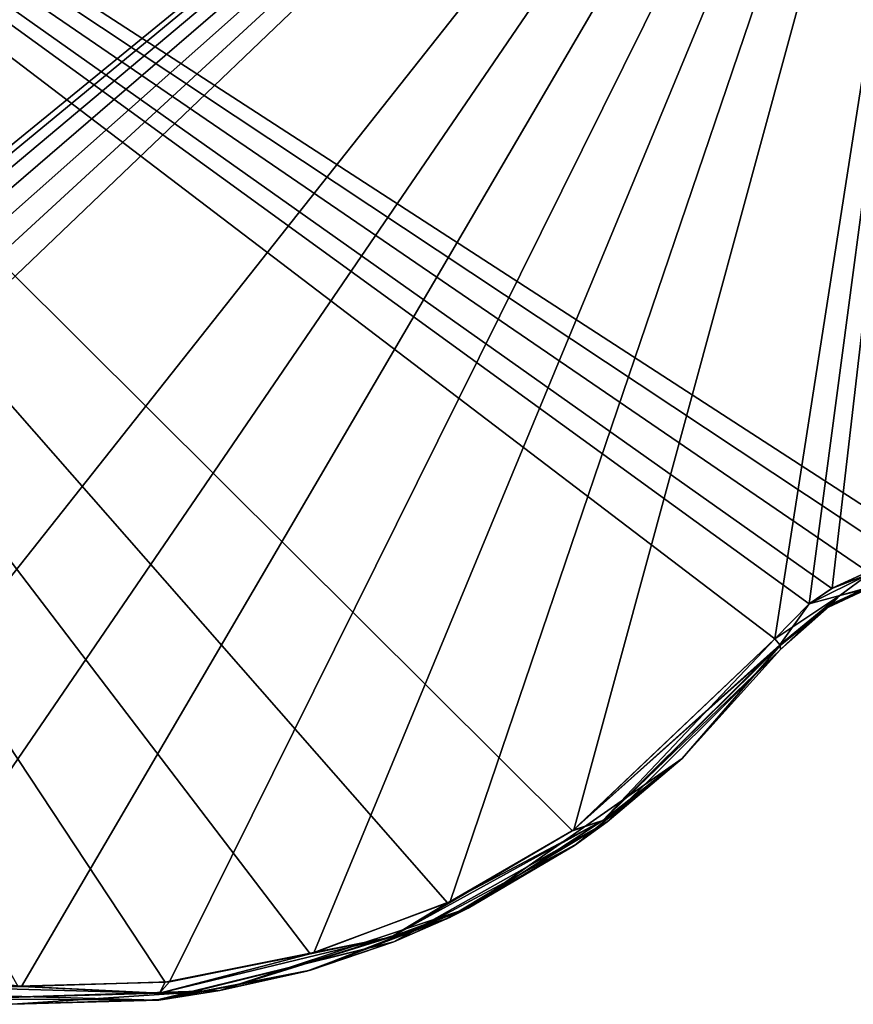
# Model space of a CAD drawing. Header units: millimetres. Extents: x -125 to 125, y -46 to 12.
# Tile 188 of 256: x 55.71 to 60.3, y -43.05 to -37.64. Entities that reach past the tile are written whole.
import ezdxf

# ---------------------------------------------------------------- set-up
doc = ezdxf.new("R2010")
doc.units = ezdxf.units.MM
doc.header["$LTSCALE"] = 26.699852
for name, color, linetype in [('128', 7, 'CONTINUOUS'), ('172', 7, 'CONTINUOUS'), ('182', 7, 'CONTINUOUS'), ('183', 7, 'CONTINUOUS'), ('210', 7, 'CONTINUOUS'), ('211', 7, 'CONTINUOUS'), ('242', 7, 'CONTINUOUS'), ('243', 7, 'CONTINUOUS')]:
    doc.layers.add(name, color=color, linetype=linetype)

msp = doc.modelspace()

# ---------------------------------------------------------------- linework, layer by layer
at = {"layer": '128', "linetype": 'CONTINUOUS'}
for points in [[(59.8968, -41.103, 31.2476), (58.942, -42.051, 31.2476), (59.8968, -41.103, 24.9588), (59.8968, -41.103, 31.2476)], [(59.8968, -41.103, 24.9588), (58.942, -42.051, 31.2476), (59.8968, -41.103, 19.2901), (59.8968, -41.103, 24.9588)], [(59.8968, -41.103, 19.2901), (58.942, -42.051, 31.2476), (58.942, -42.051, 19.2901), (59.8968, -41.103, 19.2901)], [(59.8968, -41.103, 31.2476), (58.942, -42.051, 43.2051), (58.942, -42.051, 31.2476), (59.8968, -41.103, 31.2476)], [(59.8968, -41.103, 36.9163), (58.942, -42.051, 43.2051), (59.8968, -41.103, 31.2476), (59.8968, -41.103, 36.9163)], [(59.8968, -41.103, 43.2051), (58.942, -42.051, 43.2051), (59.8968, -41.103, 36.9163), (59.8968, -41.103, 43.2051)], [(59.8968, -41.103, 48.8738), (58.942, -42.051, 55.1626), (59.8968, -41.103, 43.2051), (59.8968, -41.103, 48.8738)], [(59.8968, -41.103, 55.1626), (58.942, -42.051, 55.1626), (59.8968, -41.103, 48.8738), (59.8968, -41.103, 55.1626)], [(59.8968, -41.103, 43.2051), (58.942, -42.051, 55.1626), (58.942, -42.051, 43.2051), (59.8968, -41.103, 43.2051)], [(59.8968, -41.103, -4.625), (58.942, -42.051, -4.625), (59.8968, -41.103, -10.9138), (59.8968, -41.103, -4.625)], [(59.8968, -41.103, -4.625), (58.942, -42.051, 7.3325), (58.942, -42.051, -4.625), (59.8968, -41.103, -4.625)], [(59.8968, -41.103, -10.9138), (58.942, -42.051, -4.625), (59.8968, -41.103, -16.5825), (59.8968, -41.103, -10.9138)], [(59.8968, -41.103, -16.5825), (58.942, -42.051, -16.5825), (59.8968, -41.103, -22.8713), (59.8968, -41.103, -16.5825)], [(59.8968, -41.103, -16.5825), (58.942, -42.051, -4.625), (58.942, -42.051, -16.5825), (59.8968, -41.103, -16.5825)], [(59.8968, -41.103, 13.0012), (58.942, -42.051, 19.2901), (59.8968, -41.103, 7.3325), (59.8968, -41.103, 13.0012)], [(59.8968, -41.103, 19.2901), (58.942, -42.051, 19.2901), (59.8968, -41.103, 13.0012), (59.8968, -41.103, 19.2901)], [(59.8968, -41.103, 7.3325), (58.942, -42.051, 19.2901), (58.942, -42.051, 7.3325), (59.8968, -41.103, 7.3325)], [(59.8968, -41.103, 1.0437), (58.942, -42.051, 7.3325), (59.8968, -41.103, -4.625), (59.8968, -41.103, 1.0437)], [(59.8968, -41.103, 7.3325), (58.942, -42.051, 7.3325), (59.8968, -41.103, 1.0437), (59.8968, -41.103, 7.3325)], [(59.8968, -41.103, 91.0352), (58.942, -42.051, 102.9927), (58.942, -42.051, 91.0352), (59.8968, -41.103, 91.0352)], [(59.8968, -41.103, 96.7039), (58.942, -42.051, 102.9927), (59.8968, -41.103, 91.0352), (59.8968, -41.103, 96.7039)], [(59.8968, -41.103, 79.0776), (58.942, -42.051, 91.0352), (58.942, -42.051, 79.0776), (59.8968, -41.103, 79.0776)], [(59.8968, -41.103, 84.7463), (58.942, -42.051, 91.0352), (59.8968, -41.103, 79.0776), (59.8968, -41.103, 84.7463)], [(59.8968, -41.103, 91.0352), (58.942, -42.051, 91.0352), (59.8968, -41.103, 84.7463), (59.8968, -41.103, 91.0352)], [(58.942, -42.051, -88.3276), (59.8968, -41.103, -100.2851), (59.8968, -41.103, -94.6164), (58.942, -42.051, -88.3276)], [(59.8968, -41.103, 102.9927), (58.942, -42.051, 102.9927), (59.8968, -41.103, 96.7039), (59.8968, -41.103, 102.9927)], [(59.8968, -41.103, 102.9927), (59.3553, -41.7022, 108.9282), (58.942, -42.051, 102.9927), (59.8968, -41.103, 102.9927)], [(59.8968, -41.103, -100.2851), (58.942, -42.051, -100.2851), (59.8968, -41.103, -106.5739), (59.8968, -41.103, -100.2851)], [(58.942, -42.051, -100.2851), (59.8968, -41.103, -100.2851), (58.942, -42.051, -88.3276), (58.942, -42.051, -100.2851)], [(59.8968, -41.103, -106.5739), (58.942, -42.051, -100.2851), (59.8968, -41.103, -108.6494), (59.8968, -41.103, -106.5739)], [(59.8968, -41.103, -108.6494), (58.942, -42.051, -100.2851), (59.3552, -41.7023, -108.9283), (59.8968, -41.103, -108.6494)], [(59.8968, -41.103, 55.1626), (58.942, -42.051, 67.1201), (58.942, -42.051, 55.1626), (59.8968, -41.103, 55.1626)], [(59.8968, -41.103, 60.8313), (58.942, -42.051, 67.1201), (59.8968, -41.103, 55.1626), (59.8968, -41.103, 60.8313)], [(59.8968, -41.103, 67.1201), (58.942, -42.051, 67.1201), (59.8968, -41.103, 60.8313), (59.8968, -41.103, 67.1201)], [(59.8968, -41.103, 79.0776), (58.942, -42.051, 79.0776), (59.8968, -41.103, 72.7888), (59.8968, -41.103, 79.0776)], [(59.8968, -41.103, 72.7888), (58.942, -42.051, 79.0776), (59.8968, -41.103, 67.1201), (59.8968, -41.103, 72.7888)], [(59.8968, -41.103, 67.1201), (58.942, -42.051, 79.0776), (58.942, -42.051, 67.1201), (59.8968, -41.103, 67.1201)], [(59.8968, -41.103, -34.8288), (58.942, -42.051, -28.54), (59.8968, -41.103, -40.4975), (59.8968, -41.103, -34.8288)], [(59.8968, -41.103, -40.4975), (58.942, -42.051, -28.54), (58.942, -42.051, -40.4975), (59.8968, -41.103, -40.4975)], [(59.8968, -41.103, -76.3701), (58.942, -42.051, -64.4126), (58.942, -42.051, -76.3701), (59.8968, -41.103, -76.3701)], [(59.8968, -41.103, -70.7014), (58.942, -42.051, -64.4126), (59.8968, -41.103, -76.3701), (59.8968, -41.103, -70.7014)], [(59.8968, -41.103, -64.4126), (58.942, -42.051, -64.4126), (59.8968, -41.103, -70.7014), (59.8968, -41.103, -64.4126)], [(59.8968, -41.103, -88.3276), (58.942, -42.051, -76.3701), (58.942, -42.051, -88.3276), (59.8968, -41.103, -88.3276)], [(59.8968, -41.103, -28.54), (58.942, -42.051, -28.54), (59.8968, -41.103, -34.8288), (59.8968, -41.103, -28.54)], [(59.8968, -41.103, -82.6589), (58.942, -42.051, -76.3701), (59.8968, -41.103, -88.3276), (59.8968, -41.103, -82.6589)], [(59.8968, -41.103, -76.3701), (58.942, -42.051, -76.3701), (59.8968, -41.103, -82.6589), (59.8968, -41.103, -76.3701)], [(59.8968, -41.103, -46.7863), (58.942, -42.051, -40.4975), (59.8968, -41.103, -52.455), (59.8968, -41.103, -46.7863)], [(59.8968, -41.103, -52.455), (58.942, -42.051, -40.4975), (58.942, -42.051, -52.455), (59.8968, -41.103, -52.455)], [(59.8968, -41.103, -58.7439), (58.942, -42.051, -52.455), (59.8968, -41.103, -64.4126), (59.8968, -41.103, -58.7439)], [(59.8968, -41.103, -52.455), (58.942, -42.051, -52.455), (59.8968, -41.103, -58.7439), (59.8968, -41.103, -52.455)], [(59.8968, -41.103, -64.4126), (58.942, -42.051, -52.455), (58.942, -42.051, -64.4126), (59.8968, -41.103, -64.4126)], [(59.8968, -41.103, -40.4975), (58.942, -42.051, -40.4975), (59.8968, -41.103, -46.7863), (59.8968, -41.103, -40.4975)], [(59.8968, -41.103, -22.8713), (58.942, -42.051, -16.5825), (59.8968, -41.103, -28.54), (59.8968, -41.103, -22.8713)], [(59.8968, -41.103, -88.3276), (58.942, -42.051, -88.3276), (59.8968, -41.103, -94.6164), (59.8968, -41.103, -88.3276)], [(59.8968, -41.103, -28.54), (58.942, -42.051, -16.5825), (58.942, -42.051, -28.54), (59.8968, -41.103, -28.54)], [(59.8968, -41.103, 108.6494), (59.3553, -41.7022, 108.9282), (59.8968, -41.103, 102.9927), (59.8968, -41.103, 108.6494)], [(59.3553, -41.7022, 108.9282), (58.7624, -42.1805, 109.2332), (58.942, -42.051, 102.9927), (59.3553, -41.7022, 108.9282)], [(59.3552, -41.7023, -108.9283), (58.942, -42.051, -100.2851), (58.7698, -42.1754, -109.2294), (59.3552, -41.7023, -108.9283)], [(58.942, -42.051, 31.2476), (57.7691, -42.7101, 31.2476), (58.942, -42.051, 19.2901), (58.942, -42.051, 31.2476)], [(58.942, -42.051, 43.2051), (57.7691, -42.7101, 43.2051), (58.942, -42.051, 31.2476), (58.942, -42.051, 43.2051)], [(58.942, -42.051, 31.2476), (57.7691, -42.7101, 43.2051), (57.7691, -42.7101, 31.2476), (58.942, -42.051, 31.2476)], [(58.942, -42.051, 55.1626), (57.7691, -42.7101, 55.1626), (58.942, -42.051, 43.2051), (58.942, -42.051, 55.1626)], [(58.942, -42.051, 43.2051), (57.7691, -42.7101, 55.1626), (57.7691, -42.7101, 43.2051), (58.942, -42.051, 43.2051)], [(58.942, -42.051, -4.625), (57.7691, -42.7101, -4.625), (58.942, -42.051, -16.5825), (58.942, -42.051, -4.625)], [(58.942, -42.051, -4.625), (57.7691, -42.7101, 7.3325), (57.7691, -42.7101, -4.625), (58.942, -42.051, -4.625)], [(58.942, -42.051, -16.5825), (57.7691, -42.7101, -16.5825), (58.942, -42.051, -28.54), (58.942, -42.051, -16.5825)], [(58.942, -42.051, -16.5825), (57.7691, -42.7101, -4.625), (57.7691, -42.7101, -16.5825), (58.942, -42.051, -16.5825)], [(58.942, -42.051, 19.2901), (57.7691, -42.7101, 19.2901), (58.942, -42.051, 7.3325), (58.942, -42.051, 19.2901)], [(58.942, -42.051, 19.2901), (57.7691, -42.7101, 31.2476), (57.7691, -42.7101, 19.2901), (58.942, -42.051, 19.2901)], [(58.942, -42.051, 7.3325), (57.7691, -42.7101, 7.3325), (58.942, -42.051, -4.625), (58.942, -42.051, 7.3325)], [(58.942, -42.051, 7.3325), (57.7691, -42.7101, 19.2901), (57.7691, -42.7101, 7.3325), (58.942, -42.051, 7.3325)], [(58.942, -42.051, 91.0352), (57.7691, -42.7101, 102.9927), (57.7691, -42.7101, 91.0352), (58.942, -42.051, 91.0352)], [(58.942, -42.051, 102.9927), (57.7691, -42.7101, 102.9927), (58.942, -42.051, 91.0352), (58.942, -42.051, 102.9927)], [(58.942, -42.051, -100.2851), (57.7691, -42.7101, -100.2851), (58.7698, -42.1754, -109.2294), (58.942, -42.051, -100.2851)], [(58.942, -42.051, 91.0352), (57.7691, -42.7101, 91.0352), (58.942, -42.051, 79.0776), (58.942, -42.051, 91.0352)], [(57.7691, -42.7101, -100.2851), (58.942, -42.051, -100.2851), (57.7691, -42.7101, -88.3276), (57.7691, -42.7101, -100.2851)], [(58.942, -42.051, 102.9927), (58.0597, -42.5842, 109.5927), (57.7691, -42.7101, 102.9927), (58.942, -42.051, 102.9927)], [(58.942, -42.051, -100.2851), (58.942, -42.051, -88.3276), (57.7691, -42.7101, -88.3276), (58.942, -42.051, -100.2851)], [(58.942, -42.051, 79.0776), (57.7691, -42.7101, 91.0352), (57.7691, -42.7101, 79.0776), (58.942, -42.051, 79.0776)], [(58.942, -42.051, 67.1201), (57.7691, -42.7101, 67.1201), (58.942, -42.051, 55.1626), (58.942, -42.051, 67.1201)], [(58.942, -42.051, 55.1626), (57.7691, -42.7101, 67.1201), (57.7691, -42.7101, 55.1626), (58.942, -42.051, 55.1626)], [(58.942, -42.051, 79.0776), (57.7691, -42.7101, 79.0776), (58.942, -42.051, 67.1201), (58.942, -42.051, 79.0776)], [(58.942, -42.051, 67.1201), (57.7691, -42.7101, 79.0776), (57.7691, -42.7101, 67.1201), (58.942, -42.051, 67.1201)], [(58.942, -42.051, -76.3701), (57.7691, -42.7101, -64.4126), (57.7691, -42.7101, -76.3701), (58.942, -42.051, -76.3701)], [(58.942, -42.051, -40.4975), (57.7691, -42.7101, -28.54), (57.7691, -42.7101, -40.4975), (58.942, -42.051, -40.4975)], [(58.942, -42.051, -64.4126), (57.7691, -42.7101, -64.4126), (58.942, -42.051, -76.3701), (58.942, -42.051, -64.4126)], [(58.942, -42.051, -88.3276), (57.7691, -42.7101, -76.3701), (57.7691, -42.7101, -88.3276), (58.942, -42.051, -88.3276)], [(58.942, -42.051, -28.54), (57.7691, -42.7101, -28.54), (58.942, -42.051, -40.4975), (58.942, -42.051, -28.54)], [(58.942, -42.051, -76.3701), (57.7691, -42.7101, -76.3701), (58.942, -42.051, -88.3276), (58.942, -42.051, -76.3701)], [(58.942, -42.051, -40.4975), (57.7691, -42.7101, -40.4975), (58.942, -42.051, -52.455), (58.942, -42.051, -40.4975)], [(58.942, -42.051, -52.455), (57.7691, -42.7101, -52.455), (58.942, -42.051, -64.4126), (58.942, -42.051, -52.455)], [(58.942, -42.051, -52.455), (57.7691, -42.7101, -40.4975), (57.7691, -42.7101, -52.455), (58.942, -42.051, -52.455)], [(58.942, -42.051, -64.4126), (57.7691, -42.7101, -52.455), (57.7691, -42.7101, -64.4126), (58.942, -42.051, -64.4126)], [(58.942, -42.051, -28.54), (57.7691, -42.7101, -16.5825), (57.7691, -42.7101, -28.54), (58.942, -42.051, -28.54)], [(58.7624, -42.1805, 109.2332), (58.0597, -42.5842, 109.5927), (58.942, -42.051, 102.9927), (58.7624, -42.1805, 109.2332)], [(58.7698, -42.1754, -109.2294), (57.7691, -42.7101, -100.2851), (58.075, -42.577, -109.5849), (58.7698, -42.1754, -109.2294)], [(58.075, -42.577, -109.5849), (57.7691, -42.7101, -100.2851), (57.3111, -42.8662, -109.9725), (58.075, -42.577, -109.5849)], [(58.0597, -42.5842, 109.5927), (57.29, -42.8723, 109.9832), (57.7691, -42.7101, 102.9927), (58.0597, -42.5842, 109.5927)], [(57.7691, -42.7101, 43.2051), (56.4628, -43.0326, 43.2051), (57.7691, -42.7101, 31.2476), (57.7691, -42.7101, 43.2051)], [(57.7691, -42.7101, 31.2476), (56.4628, -43.0326, 43.2051), (56.4628, -43.0326, 31.2476), (57.7691, -42.7101, 31.2476)], [(57.7691, -42.7101, 43.2051), (56.4628, -43.0326, 55.1626), (56.4628, -43.0326, 43.2051), (57.7691, -42.7101, 43.2051)], [(57.7691, -42.7101, 55.1626), (56.4628, -43.0326, 55.1626), (57.7691, -42.7101, 43.2051), (57.7691, -42.7101, 55.1626)], [(57.7691, -42.7101, -4.625), (56.4628, -43.0326, 7.3325), (56.4628, -43.0326, -4.625), (57.7691, -42.7101, -4.625)], [(57.7691, -42.7101, 7.3325), (56.4628, -43.0326, 7.3325), (57.7691, -42.7101, -4.625), (57.7691, -42.7101, 7.3325)], [(57.7691, -42.7101, -16.5825), (56.4628, -43.0326, -4.625), (56.4628, -43.0326, -16.5825), (57.7691, -42.7101, -16.5825)], [(57.7691, -42.7101, -4.625), (56.4628, -43.0326, -4.625), (57.7691, -42.7101, -16.5825), (57.7691, -42.7101, -4.625)], [(57.7691, -42.7101, 19.2901), (56.4628, -43.0326, 31.2476), (56.4628, -43.0326, 19.2901), (57.7691, -42.7101, 19.2901)], [(57.7691, -42.7101, 31.2476), (56.4628, -43.0326, 31.2476), (57.7691, -42.7101, 19.2901), (57.7691, -42.7101, 31.2476)], [(57.7691, -42.7101, 7.3325), (56.4628, -43.0326, 19.2901), (56.4628, -43.0326, 7.3325), (57.7691, -42.7101, 7.3325)], [(57.7691, -42.7101, 19.2901), (56.4628, -43.0326, 19.2901), (57.7691, -42.7101, 7.3325), (57.7691, -42.7101, 19.2901)], [(57.7691, -42.7101, -100.2851), (57.7691, -42.7101, -88.3276), (56.4628, -43.0326, -88.3276), (57.7691, -42.7101, -100.2851)], [(57.7691, -42.7101, 91.0352), (56.4628, -43.0326, 102.9927), (56.4628, -43.0326, 91.0352), (57.7691, -42.7101, 91.0352)], [(57.7691, -42.7101, 102.9927), (56.4628, -43.0326, 102.9927), (57.7691, -42.7101, 91.0352), (57.7691, -42.7101, 102.9927)], [(57.7691, -42.7101, 91.0352), (56.4628, -43.0326, 91.0352), (57.7691, -42.7101, 79.0776), (57.7691, -42.7101, 91.0352)], [(57.7691, -42.7101, 102.9927), (56.4775, -43.031, 110.391), (56.4628, -43.0326, 102.9927), (57.7691, -42.7101, 102.9927)], [(57.7691, -42.7101, 67.1201), (56.4628, -43.0326, 67.1201), (57.7691, -42.7101, 55.1626), (57.7691, -42.7101, 67.1201)], [(57.7691, -42.7101, 55.1626), (56.4628, -43.0326, 67.1201), (56.4628, -43.0326, 55.1626), (57.7691, -42.7101, 55.1626)], [(57.7691, -42.7101, -100.2851), (56.4628, -43.0326, -100.2851), (57.3111, -42.8662, -109.9725), (57.7691, -42.7101, -100.2851)], [(56.4628, -43.0326, -100.2851), (57.7691, -42.7101, -100.2851), (56.4628, -43.0326, -88.3276), (56.4628, -43.0326, -100.2851)], [(57.7691, -42.7101, 79.0776), (56.4628, -43.0326, 91.0352), (56.4628, -43.0326, 79.0776), (57.7691, -42.7101, 79.0776)], [(57.7691, -42.7101, 67.1201), (56.4628, -43.0326, 79.0776), (56.4628, -43.0326, 67.1201), (57.7691, -42.7101, 67.1201)], [(57.7691, -42.7101, 79.0776), (56.4628, -43.0326, 79.0776), (57.7691, -42.7101, 67.1201), (57.7691, -42.7101, 79.0776)], [(57.7691, -42.7101, -76.3701), (56.4628, -43.0326, -64.4126), (56.4628, -43.0326, -76.3701), (57.7691, -42.7101, -76.3701)], [(57.7691, -42.7101, -28.54), (56.4628, -43.0326, -28.54), (57.7691, -42.7101, -40.4975), (57.7691, -42.7101, -28.54)], [(57.7691, -42.7101, -64.4126), (56.4628, -43.0326, -64.4126), (57.7691, -42.7101, -76.3701), (57.7691, -42.7101, -64.4126)], [(57.7691, -42.7101, -88.3276), (56.4628, -43.0326, -76.3701), (56.4628, -43.0326, -88.3276), (57.7691, -42.7101, -88.3276)], [(57.7691, -42.7101, -76.3701), (56.4628, -43.0326, -76.3701), (57.7691, -42.7101, -88.3276), (57.7691, -42.7101, -76.3701)], [(57.7691, -42.7101, -40.4975), (56.4628, -43.0326, -40.4975), (57.7691, -42.7101, -52.455), (57.7691, -42.7101, -40.4975)], [(57.7691, -42.7101, -52.455), (56.4628, -43.0326, -40.4975), (56.4628, -43.0326, -52.455), (57.7691, -42.7101, -52.455)], [(57.7691, -42.7101, -40.4975), (56.4628, -43.0326, -28.54), (56.4628, -43.0326, -40.4975), (57.7691, -42.7101, -40.4975)], [(57.7691, -42.7101, -64.4126), (56.4628, -43.0326, -52.455), (56.4628, -43.0326, -64.4126), (57.7691, -42.7101, -64.4126)], [(57.7691, -42.7101, -52.455), (56.4628, -43.0326, -52.455), (57.7691, -42.7101, -64.4126), (57.7691, -42.7101, -52.455)], [(57.7691, -42.7101, -28.54), (56.4628, -43.0326, -16.5825), (56.4628, -43.0326, -28.54), (57.7691, -42.7101, -28.54)], [(57.7691, -42.7101, -16.5825), (56.4628, -43.0326, -16.5825), (57.7691, -42.7101, -28.54), (57.7691, -42.7101, -16.5825)], [(57.29, -42.8723, 109.9832), (56.4775, -43.031, 110.391), (57.7691, -42.7101, 102.9927), (57.29, -42.8723, 109.9832)], [(57.3111, -42.8662, -109.9725), (56.4628, -43.0326, -100.2851), (56.501, -43.0283, -110.3793), (57.3111, -42.8662, -109.9725)], [(56.4628, -43.0326, 55.1626), (55.1179, -42.9951, 67.1201), (55.1179, -42.9951, 55.1626), (56.4628, -43.0326, 55.1626)], [(56.4628, -43.0326, 43.2051), (55.1179, -42.9951, 55.1626), (55.1179, -42.9951, 43.2051), (56.4628, -43.0326, 43.2051)], [(56.4628, -43.0326, 55.1626), (55.1179, -42.9951, 55.1626), (56.4628, -43.0326, 43.2051), (56.4628, -43.0326, 55.1626)], [(56.4628, -43.0326, 91.0352), (55.1179, -42.9951, 102.9927), (55.1179, -42.9951, 91.0352), (56.4628, -43.0326, 91.0352)], [(56.4628, -43.0326, 102.9927), (55.1179, -42.9951, 102.9927), (56.4628, -43.0326, 91.0352), (56.4628, -43.0326, 102.9927)], [(56.4628, -43.0326, 102.9927), (55.6504, -43.0535, 110.8015), (55.1179, -42.9951, 102.9927), (56.4628, -43.0326, 102.9927)], [(56.4628, -43.0326, 67.1201), (55.1179, -42.9951, 67.1201), (56.4628, -43.0326, 55.1626), (56.4628, -43.0326, 67.1201)], [(56.4628, -43.0326, 79.0776), (55.1179, -42.9951, 91.0352), (55.1179, -42.9951, 79.0776), (56.4628, -43.0326, 79.0776)], [(56.4628, -43.0326, 91.0352), (55.1179, -42.9951, 91.0352), (56.4628, -43.0326, 79.0776), (56.4628, -43.0326, 91.0352)], [(56.4628, -43.0326, 67.1201), (55.1179, -42.9951, 79.0776), (55.1179, -42.9951, 67.1201), (56.4628, -43.0326, 67.1201)], [(56.4628, -43.0326, 79.0776), (55.1179, -42.9951, 79.0776), (56.4628, -43.0326, 67.1201), (56.4628, -43.0326, 79.0776)], [(56.4628, -43.0326, 43.2051), (55.1179, -42.9951, 43.2051), (56.4628, -43.0326, 31.2476), (56.4628, -43.0326, 43.2051)], [(56.4628, -43.0326, 31.2476), (55.1179, -42.9951, 43.2051), (55.1179, -42.9951, 31.2476), (56.4628, -43.0326, 31.2476)], [(56.4628, -43.0326, -100.2851), (55.1179, -42.9951, -100.2851), (55.672, -43.0546, -110.7908), (56.4628, -43.0326, -100.2851)], [(56.4628, -43.0326, -4.625), (55.1179, -42.9951, 7.3325), (55.1179, -42.9951, -4.625), (56.4628, -43.0326, -4.625)], [(56.4628, -43.0326, 7.3325), (55.1179, -42.9951, 7.3325), (56.4628, -43.0326, -4.625), (56.4628, -43.0326, 7.3325)], [(56.4628, -43.0326, -16.5825), (55.1179, -42.9951, -4.625), (55.1179, -42.9951, -16.5825), (56.4628, -43.0326, -16.5825)], [(56.4628, -43.0326, -4.625), (55.1179, -42.9951, -4.625), (56.4628, -43.0326, -16.5825), (56.4628, -43.0326, -4.625)], [(56.4628, -43.0326, 19.2901), (55.1179, -42.9951, 31.2476), (55.1179, -42.9951, 19.2901), (56.4628, -43.0326, 19.2901)], [(56.4628, -43.0326, 31.2476), (55.1179, -42.9951, 31.2476), (56.4628, -43.0326, 19.2901), (56.4628, -43.0326, 31.2476)], [(56.4628, -43.0326, 7.3325), (55.1179, -42.9951, 19.2901), (55.1179, -42.9951, 7.3325), (56.4628, -43.0326, 7.3325)], [(56.4628, -43.0326, 19.2901), (55.1179, -42.9951, 19.2901), (56.4628, -43.0326, 7.3325), (56.4628, -43.0326, 19.2901)], [(55.1179, -42.9951, -100.2851), (56.4628, -43.0326, -100.2851), (55.1179, -42.9951, -88.3276), (55.1179, -42.9951, -100.2851)], [(56.4628, -43.0326, -100.2851), (56.4628, -43.0326, -88.3276), (55.1179, -42.9951, -88.3276), (56.4628, -43.0326, -100.2851)], [(56.4628, -43.0326, -64.4126), (55.1179, -42.9951, -64.4126), (56.4628, -43.0326, -76.3701), (56.4628, -43.0326, -64.4126)], [(56.4628, -43.0326, -76.3701), (55.1179, -42.9951, -64.4126), (55.1179, -42.9951, -76.3701), (56.4628, -43.0326, -76.3701)], [(56.4628, -43.0326, -76.3701), (55.1179, -42.9951, -76.3701), (56.4628, -43.0326, -88.3276), (56.4628, -43.0326, -76.3701)], [(56.4628, -43.0326, -40.4975), (55.1179, -42.9951, -40.4975), (56.4628, -43.0326, -52.455), (56.4628, -43.0326, -40.4975)], [(56.4628, -43.0326, -52.455), (55.1179, -42.9951, -40.4975), (55.1179, -42.9951, -52.455), (56.4628, -43.0326, -52.455)], [(56.4628, -43.0326, -28.54), (55.1179, -42.9951, -28.54), (56.4628, -43.0326, -40.4975), (56.4628, -43.0326, -28.54)], [(56.4628, -43.0326, -40.4975), (55.1179, -42.9951, -28.54), (55.1179, -42.9951, -40.4975), (56.4628, -43.0326, -40.4975)], [(56.4628, -43.0326, -64.4126), (55.1179, -42.9951, -52.455), (55.1179, -42.9951, -64.4126), (56.4628, -43.0326, -64.4126)], [(56.4628, -43.0326, -52.455), (55.1179, -42.9951, -52.455), (56.4628, -43.0326, -64.4126), (56.4628, -43.0326, -52.455)], [(56.4628, -43.0326, -88.3276), (55.1179, -42.9951, -76.3701), (55.1179, -42.9951, -88.3276), (56.4628, -43.0326, -88.3276)], [(56.4628, -43.0326, -16.5825), (55.1179, -42.9951, -16.5825), (56.4628, -43.0326, -28.54), (56.4628, -43.0326, -16.5825)], [(56.4628, -43.0326, -28.54), (55.1179, -42.9951, -16.5825), (55.1179, -42.9951, -28.54), (56.4628, -43.0326, -28.54)], [(56.4775, -43.031, 110.391), (55.6504, -43.0535, 110.8015), (56.4628, -43.0326, 102.9927), (56.4775, -43.031, 110.391)], [(56.501, -43.0283, -110.3793), (56.4628, -43.0326, -100.2851), (55.672, -43.0546, -110.7908), (56.501, -43.0283, -110.3793)]]:
    msp.add_3dface(points, dxfattribs=at)
at = {"layer": '172', "linetype": 'CONTINUOUS'}
for points in [[(60.4183, -40.7491, 60.8313), (60.129, -40.8839, 72.7888), (60.129, -40.8839, 60.8313), (60.4183, -40.7491, 60.8313)], [(60.4183, -40.7491, 72.7888), (60.129, -40.8839, 72.7888), (60.4183, -40.7491, 60.8313), (60.4183, -40.7491, 72.7888)], [(60.4183, -40.7491, -70.7014), (60.129, -40.8839, -70.7014), (60.4183, -40.7491, -82.6589), (60.4183, -40.7491, -70.7014)], [(60.4183, -40.7491, -82.6589), (60.129, -40.8839, -70.7014), (60.129, -40.8839, -82.6589), (60.4183, -40.7491, -82.6589)], [(60.4183, -40.7491, 36.9163), (60.129, -40.8839, 48.8738), (60.129, -40.8839, 36.9163), (60.4183, -40.7491, 36.9163)], [(60.4183, -40.7491, 48.8738), (60.129, -40.8839, 48.8738), (60.4183, -40.7491, 36.9163), (60.4183, -40.7491, 48.8738)], [(60.4183, -40.7491, 48.8738), (60.129, -40.8839, 60.8313), (60.129, -40.8839, 48.8738), (60.4183, -40.7491, 48.8738)], [(60.4183, -40.7491, 60.8313), (60.129, -40.8839, 60.8313), (60.4183, -40.7491, 48.8738), (60.4183, -40.7491, 60.8313)], [(60.4183, -40.7491, 96.7039), (60.129, -40.8839, 96.7039), (60.4183, -40.7491, 84.7463), (60.4183, -40.7491, 96.7039)], [(60.4183, -40.7491, 96.7039), (60.1808, -40.851, 108.4824), (60.129, -40.8839, 96.7039), (60.4183, -40.7491, 96.7039)], [(60.4183, -40.7491, 84.7463), (60.129, -40.8839, 96.7039), (60.129, -40.8839, 84.7463), (60.4183, -40.7491, 84.7463)], [(60.4183, -40.7491, -46.7863), (60.129, -40.8839, -46.7863), (60.4183, -40.7491, -58.7439), (60.4183, -40.7491, -46.7863)], [(60.4183, -40.7491, -82.6589), (60.129, -40.8839, -82.6589), (60.4183, -40.7491, -94.6164), (60.4183, -40.7491, -82.6589)], [(60.4183, -40.7491, 72.7888), (60.129, -40.8839, 84.7463), (60.129, -40.8839, 72.7888), (60.4183, -40.7491, 72.7888)], [(60.4183, -40.7491, 84.7463), (60.129, -40.8839, 84.7463), (60.4183, -40.7491, 72.7888), (60.4183, -40.7491, 84.7463)], [(60.4183, -40.7491, -70.7014), (60.129, -40.8839, -58.7439), (60.129, -40.8839, -70.7014), (60.4183, -40.7491, -70.7014)], [(60.4183, -40.7491, -34.8288), (60.129, -40.8839, -22.8713), (60.129, -40.8839, -34.8288), (60.4183, -40.7491, -34.8288)], [(60.4183, -40.7491, -22.8713), (60.129, -40.8839, -22.8713), (60.4183, -40.7491, -34.8288), (60.4183, -40.7491, -22.8713)], [(60.4183, -40.7491, -22.8713), (60.129, -40.8839, -10.9138), (60.129, -40.8839, -22.8713), (60.4183, -40.7491, -22.8713)], [(60.4183, -40.7491, -46.7863), (60.129, -40.8839, -34.8288), (60.129, -40.8839, -46.7863), (60.4183, -40.7491, -46.7863)], [(60.4183, -40.7491, -34.8288), (60.129, -40.8839, -34.8288), (60.4183, -40.7491, -46.7863), (60.4183, -40.7491, -34.8288)], [(60.4183, -40.7491, -58.7439), (60.129, -40.8839, -58.7439), (60.4183, -40.7491, -70.7014), (60.4183, -40.7491, -58.7439)], [(60.4183, -40.7491, 13.0012), (60.129, -40.8839, 24.9588), (60.129, -40.8839, 13.0012), (60.4183, -40.7491, 13.0012)], [(60.4183, -40.7491, 24.9588), (60.129, -40.8839, 24.9588), (60.4183, -40.7491, 13.0012), (60.4183, -40.7491, 24.9588)], [(60.4183, -40.7491, 24.9588), (60.129, -40.8839, 36.9163), (60.129, -40.8839, 24.9588), (60.4183, -40.7491, 24.9588)], [(60.4183, -40.7491, 36.9163), (60.129, -40.8839, 36.9163), (60.4183, -40.7491, 24.9588), (60.4183, -40.7491, 36.9163)], [(60.4183, -40.7491, 13.0012), (60.129, -40.8839, 13.0012), (60.4183, -40.7491, 1.0437), (60.4183, -40.7491, 13.0012)], [(60.4183, -40.7491, -10.9138), (60.129, -40.8839, -10.9138), (60.4183, -40.7491, -22.8713), (60.4183, -40.7491, -10.9138)], [(60.4183, -40.7491, -10.9138), (60.129, -40.8839, 1.0437), (60.129, -40.8839, -10.9138), (60.4183, -40.7491, -10.9138)], [(60.4183, -40.7491, 1.0437), (60.129, -40.8839, 1.0437), (60.4183, -40.7491, -10.9138), (60.4183, -40.7491, 1.0437)], [(60.4183, -40.7491, 1.0437), (60.129, -40.8839, 13.0012), (60.129, -40.8839, 1.0437), (60.4183, -40.7491, 1.0437)], [(60.4183, -40.7491, -58.7439), (60.129, -40.8839, -46.7863), (60.129, -40.8839, -58.7439), (60.4183, -40.7491, -58.7439)], [(60.4183, -40.7491, -106.5739), (60.129, -40.8839, -106.5739), (60.3639, -40.7662, -108.3723), (60.4183, -40.7491, -106.5739)], [(60.129, -40.8839, -106.5739), (60.4183, -40.7491, -106.5739), (60.129, -40.8839, -94.6164), (60.129, -40.8839, -106.5739)], [(60.4183, -40.7491, -106.5739), (60.4183, -40.7491, -94.6164), (60.129, -40.8839, -94.6164), (60.4183, -40.7491, -106.5739)], [(60.4183, -40.7491, -94.6164), (60.129, -40.8839, -82.6589), (60.129, -40.8839, -94.6164), (60.4183, -40.7491, -94.6164)], [(60.3639, -40.7662, -108.3723), (60.129, -40.8839, -106.5739), (60.1823, -40.8501, -108.4815), (60.3639, -40.7662, -108.3723)], [(60.3607, -40.7673, 108.3743), (60.1808, -40.851, 108.4824), (60.4183, -40.7491, 96.7039), (60.3607, -40.7673, 108.3743)], [(59.8968, -41.103, -106.5739), (59.8968, -41.103, -108.6494), (60.1823, -40.8501, -108.4815), (59.8968, -41.103, -106.5739)], [(60.129, -40.8839, -106.5739), (59.8968, -41.103, -106.5739), (60.1823, -40.8501, -108.4815), (60.129, -40.8839, -106.5739)], [(60.1808, -40.851, 108.4824), (59.8968, -41.103, 108.6494), (60.129, -40.8839, 96.7039), (60.1808, -40.851, 108.4824)], [(59.8968, -41.103, 24.9588), (59.8968, -41.103, 19.2901), (60.129, -40.8839, 13.0012), (59.8968, -41.103, 24.9588)], [(60.129, -40.8839, 24.9588), (59.8968, -41.103, 24.9588), (60.129, -40.8839, 13.0012), (60.129, -40.8839, 24.9588)], [(59.8968, -41.103, 1.0437), (59.8968, -41.103, -4.625), (60.129, -40.8839, -10.9138), (59.8968, -41.103, 1.0437)], [(59.8968, -41.103, 96.7039), (59.8968, -41.103, 91.0352), (60.129, -40.8839, 84.7463), (59.8968, -41.103, 96.7039)], [(60.129, -40.8839, 96.7039), (59.8968, -41.103, 96.7039), (60.129, -40.8839, 84.7463), (60.129, -40.8839, 96.7039)], [(60.129, -40.8839, 1.0437), (59.8968, -41.103, 1.0437), (60.129, -40.8839, -10.9138), (60.129, -40.8839, 1.0437)], [(59.8968, -41.103, -4.625), (59.8968, -41.103, -10.9138), (60.129, -40.8839, -10.9138), (59.8968, -41.103, -4.625)], [(59.8968, -41.103, 91.0352), (59.8968, -41.103, 84.7463), (60.129, -40.8839, 84.7463), (59.8968, -41.103, 91.0352)], [(59.8968, -41.103, 108.6494), (59.8968, -41.103, 102.9927), (60.129, -40.8839, 96.7039), (59.8968, -41.103, 108.6494)], [(59.8968, -41.103, 7.3325), (59.8968, -41.103, 1.0437), (60.129, -40.8839, 1.0437), (59.8968, -41.103, 7.3325)], [(60.129, -40.8839, 13.0012), (59.8968, -41.103, 13.0012), (60.129, -40.8839, 1.0437), (60.129, -40.8839, 13.0012)], [(59.8968, -41.103, 13.0012), (59.8968, -41.103, 7.3325), (60.129, -40.8839, 1.0437), (59.8968, -41.103, 13.0012)], [(59.8968, -41.103, 19.2901), (59.8968, -41.103, 13.0012), (60.129, -40.8839, 13.0012), (59.8968, -41.103, 19.2901)], [(59.8968, -41.103, 60.8313), (59.8968, -41.103, 55.1626), (60.129, -40.8839, 48.8738), (59.8968, -41.103, 60.8313)], [(59.8968, -41.103, 36.9163), (59.8968, -41.103, 31.2476), (60.129, -40.8839, 24.9588), (59.8968, -41.103, 36.9163)], [(59.8968, -41.103, 102.9927), (59.8968, -41.103, 96.7039), (60.129, -40.8839, 96.7039), (59.8968, -41.103, 102.9927)], [(59.8968, -41.103, 48.8738), (59.8968, -41.103, 43.2051), (60.129, -40.8839, 36.9163), (59.8968, -41.103, 48.8738)], [(60.129, -40.8839, 48.8738), (59.8968, -41.103, 48.8738), (60.129, -40.8839, 36.9163), (60.129, -40.8839, 48.8738)], [(59.8968, -41.103, 43.2051), (59.8968, -41.103, 36.9163), (60.129, -40.8839, 36.9163), (59.8968, -41.103, 43.2051)], [(59.8968, -41.103, 55.1626), (59.8968, -41.103, 48.8738), (60.129, -40.8839, 48.8738), (59.8968, -41.103, 55.1626)], [(60.129, -40.8839, 60.8313), (59.8968, -41.103, 60.8313), (60.129, -40.8839, 48.8738), (60.129, -40.8839, 60.8313)], [(59.8968, -41.103, 67.1201), (59.8968, -41.103, 60.8313), (60.129, -40.8839, 60.8313), (59.8968, -41.103, 67.1201)], [(60.129, -40.8839, 72.7888), (59.8968, -41.103, 72.7888), (60.129, -40.8839, 60.8313), (60.129, -40.8839, 72.7888)], [(59.8968, -41.103, 72.7888), (59.8968, -41.103, 67.1201), (60.129, -40.8839, 60.8313), (59.8968, -41.103, 72.7888)], [(59.8968, -41.103, -100.2851), (59.8968, -41.103, -106.5739), (60.129, -40.8839, -106.5739), (59.8968, -41.103, -100.2851)], [(59.8968, -41.103, -94.6164), (59.8968, -41.103, -100.2851), (60.129, -40.8839, -106.5739), (59.8968, -41.103, -94.6164)], [(59.8968, -41.103, 79.0776), (59.8968, -41.103, 72.7888), (60.129, -40.8839, 72.7888), (59.8968, -41.103, 79.0776)], [(60.129, -40.8839, 84.7463), (59.8968, -41.103, 84.7463), (60.129, -40.8839, 72.7888), (60.129, -40.8839, 84.7463)], [(59.8968, -41.103, 84.7463), (59.8968, -41.103, 79.0776), (60.129, -40.8839, 72.7888), (59.8968, -41.103, 84.7463)], [(60.129, -40.8839, 36.9163), (59.8968, -41.103, 36.9163), (60.129, -40.8839, 24.9588), (60.129, -40.8839, 36.9163)], [(59.8968, -41.103, 31.2476), (59.8968, -41.103, 24.9588), (60.129, -40.8839, 24.9588), (59.8968, -41.103, 31.2476)], [(59.8968, -41.103, -70.7014), (59.8968, -41.103, -76.3701), (60.129, -40.8839, -82.6589), (59.8968, -41.103, -70.7014)], [(60.129, -40.8839, -70.7014), (59.8968, -41.103, -70.7014), (60.129, -40.8839, -82.6589), (60.129, -40.8839, -70.7014)], [(59.8968, -41.103, -76.3701), (59.8968, -41.103, -82.6589), (60.129, -40.8839, -82.6589), (59.8968, -41.103, -76.3701)], [(59.8968, -41.103, -82.6589), (59.8968, -41.103, -88.3276), (60.129, -40.8839, -94.6164), (59.8968, -41.103, -82.6589)], [(60.129, -40.8839, -82.6589), (59.8968, -41.103, -82.6589), (60.129, -40.8839, -94.6164), (60.129, -40.8839, -82.6589)], [(59.8968, -41.103, -88.3276), (59.8968, -41.103, -94.6164), (60.129, -40.8839, -94.6164), (59.8968, -41.103, -88.3276)], [(59.8968, -41.103, -94.6164), (60.129, -40.8839, -106.5739), (60.129, -40.8839, -94.6164), (59.8968, -41.103, -94.6164)], [(59.8968, -41.103, -10.9138), (59.8968, -41.103, -16.5825), (60.129, -40.8839, -22.8713), (59.8968, -41.103, -10.9138)], [(60.129, -40.8839, -10.9138), (59.8968, -41.103, -10.9138), (60.129, -40.8839, -22.8713), (60.129, -40.8839, -10.9138)], [(59.8968, -41.103, -16.5825), (59.8968, -41.103, -22.8713), (60.129, -40.8839, -22.8713), (59.8968, -41.103, -16.5825)], [(59.8968, -41.103, -22.8713), (59.8968, -41.103, -28.54), (60.129, -40.8839, -34.8288), (59.8968, -41.103, -22.8713)], [(60.129, -40.8839, -22.8713), (59.8968, -41.103, -22.8713), (60.129, -40.8839, -34.8288), (60.129, -40.8839, -22.8713)], [(59.8968, -41.103, -28.54), (59.8968, -41.103, -34.8288), (60.129, -40.8839, -34.8288), (59.8968, -41.103, -28.54)], [(59.8968, -41.103, -34.8288), (59.8968, -41.103, -40.4975), (60.129, -40.8839, -46.7863), (59.8968, -41.103, -34.8288)], [(60.129, -40.8839, -34.8288), (59.8968, -41.103, -34.8288), (60.129, -40.8839, -46.7863), (60.129, -40.8839, -34.8288)], [(59.8968, -41.103, -40.4975), (59.8968, -41.103, -46.7863), (60.129, -40.8839, -46.7863), (59.8968, -41.103, -40.4975)], [(59.8968, -41.103, -46.7863), (59.8968, -41.103, -52.455), (60.129, -40.8839, -58.7439), (59.8968, -41.103, -46.7863)], [(60.129, -40.8839, -46.7863), (59.8968, -41.103, -46.7863), (60.129, -40.8839, -58.7439), (60.129, -40.8839, -46.7863)], [(59.8968, -41.103, -52.455), (59.8968, -41.103, -58.7439), (60.129, -40.8839, -58.7439), (59.8968, -41.103, -52.455)], [(59.8968, -41.103, -58.7439), (59.8968, -41.103, -64.4126), (60.129, -40.8839, -70.7014), (59.8968, -41.103, -58.7439)], [(60.129, -40.8839, -58.7439), (59.8968, -41.103, -58.7439), (60.129, -40.8839, -70.7014), (60.129, -40.8839, -58.7439)], [(59.8968, -41.103, -64.4126), (59.8968, -41.103, -70.7014), (60.129, -40.8839, -70.7014), (59.8968, -41.103, -64.4126)]]:
    msp.add_3dface(points, dxfattribs=at)
at = {"layer": '182', "color": 7, "linetype": 'CONTINUOUS'}
for points in [[(50.6183, -33.9986, -113.4723), (60.9633, -33.9986, -108.2666), (51.5547, -41.6821, -112.9025), (50.6183, -33.9986, -113.4723)], [(51.5547, -41.6821, -112.9025), (60.9633, -33.9986, -108.2666), (51.7565, -41.5944, -112.8119), (51.5547, -41.6821, -112.9025)], [(51.7565, -41.5944, -112.8119), (60.9633, -33.9986, -108.2666), (51.9745, -41.5481, -112.7125), (51.7565, -41.5944, -112.8119)], [(51.9745, -41.5481, -112.7125), (60.9633, -33.9986, -108.2666), (52.1985, -41.5468, -112.6089), (51.9745, -41.5481, -112.7125)], [(52.1985, -41.5468, -112.6089), (60.9633, -33.9986, -108.2666), (52.4171, -41.5905, -112.5065), (52.1985, -41.5468, -112.6089)], [(52.4171, -41.5905, -112.5065), (60.9633, -33.9986, -108.2666), (52.6199, -41.6759, -112.4101), (52.4171, -41.5905, -112.5065)], [(52.6199, -41.6759, -112.4101), (60.9633, -33.9986, -108.2666), (52.8044, -41.8023, -112.3212), (52.6199, -41.6759, -112.4101)], [(52.8044, -41.8023, -112.3212), (60.9633, -33.9986, -108.2666), (54.1497, -42.6114, -111.6631), (52.8044, -41.8023, -112.3212)], [(54.1497, -42.6114, -111.6631), (60.9633, -33.9986, -108.2666), (54.9181, -42.8481, -111.2826), (54.1497, -42.6114, -111.6631)], [(54.9181, -42.8481, -111.2826), (60.9633, -33.9986, -108.2666), (55.722, -42.9565, -110.8802), (54.9181, -42.8481, -111.2826)], [(55.722, -42.9565, -110.8802), (60.9633, -33.9986, -108.2666), (56.5351, -42.9307, -110.4683), (55.722, -42.9565, -110.8802)], [(56.5351, -42.9307, -110.4683), (60.9633, -33.9986, -108.2666), (57.3297, -42.7719, -110.0612), (56.5351, -42.9307, -110.4683)], [(57.3297, -42.7719, -110.0612), (60.9633, -33.9986, -108.2666), (58.0789, -42.4884, -109.6733), (57.3297, -42.7719, -110.0612)], [(58.0789, -42.4884, -109.6733), (60.9633, -33.9986, -108.2666), (58.7603, -42.0949, -109.3175), (58.0789, -42.4884, -109.6733)], [(58.7603, -42.0949, -109.3175), (60.9633, -33.9986, -108.2666), (59.8657, -41.0439, -108.737), (58.7603, -42.0949, -109.3175)], [(59.8657, -41.0439, -108.737), (60.9633, -33.9986, -108.2666), (60.0545, -40.8519, -108.6367), (59.8657, -41.0439, -108.737)], [(60.0545, -40.8519, -108.6367), (60.9633, -33.9986, -108.2666), (60.1799, -40.7657, -108.569), (60.0545, -40.8519, -108.6367)], [(60.1799, -40.7657, -108.569), (60.9633, -33.9986, -108.2666), (60.3799, -40.6734, -108.4597), (60.1799, -40.7657, -108.569)]]:
    msp.add_3dface(points, dxfattribs=at)
at = {"layer": '183', "color": 7, "linetype": 'CONTINUOUS'}
for points in [[(60.1783, -40.7667, 108.5698), (50.6152, -33.9986, 113.4737), (60.0545, -40.8519, 108.6367), (60.1783, -40.7667, 108.5698)], [(60.3763, -40.6746, 108.4617), (50.6152, -33.9986, 113.4737), (60.1783, -40.7667, 108.5698), (60.3763, -40.6746, 108.4617)], [(60.5941, -40.6227, 108.3412), (50.6152, -33.9986, 113.4737), (60.3763, -40.6746, 108.4617), (60.5941, -40.6227, 108.3412)], [(60.8213, -40.6161, 108.214), (50.6152, -33.9986, 113.4737), (60.5941, -40.6227, 108.3412), (60.8213, -40.6161, 108.214)], [(60.9603, -33.9986, 108.2683), (50.6152, -33.9986, 113.4737), (60.8213, -40.6161, 108.214), (60.9603, -33.9986, 108.2683)], [(58.753, -42.0999, 109.3213), (50.6152, -33.9986, 113.4737), (58.0639, -42.4955, 109.681), (58.753, -42.0999, 109.3213)], [(59.8657, -41.0439, 108.737), (50.6152, -33.9986, 113.4737), (58.753, -42.0999, 109.3213), (59.8657, -41.0439, 108.737)], [(60.0545, -40.8519, 108.6367), (50.6152, -33.9986, 113.4737), (59.8657, -41.0439, 108.737), (60.0545, -40.8519, 108.6367)], [(56.5121, -42.9333, 110.48), (50.6152, -33.9986, 113.4737), (55.7008, -42.9553, 110.8908), (56.5121, -42.9333, 110.48)], [(57.3089, -42.7778, 110.0718), (50.6152, -33.9986, 113.4737), (56.5121, -42.9333, 110.48), (57.3089, -42.7778, 110.0718)], [(58.0639, -42.4955, 109.681), (50.6152, -33.9986, 113.4737), (57.3089, -42.7778, 110.0718), (58.0639, -42.4955, 109.681)]]:
    msp.add_3dface(points, dxfattribs=at)
at = {"layer": '210', "linetype": 'CONTINUOUS'}
for points in [[(59.8657, -41.0439, 108.737), (58.753, -42.0999, 109.3213), (59.8926, -41.0774, 108.7052), (59.8657, -41.0439, 108.737)], [(59.8926, -41.0774, 108.7052), (58.753, -42.0999, 109.3213), (59.8939, -41.0796, 108.7019), (59.8926, -41.0774, 108.7052)], [(58.753, -42.0999, 109.3213), (59.8946, -41.0811, 108.6997), (59.8939, -41.0796, 108.7019), (58.753, -42.0999, 109.3213)], [(58.753, -42.0999, 109.3213), (58.9181, -42.043, 109.213), (59.8946, -41.0811, 108.6997), (58.753, -42.0999, 109.3213)], [(58.9181, -42.043, 109.213), (59.8968, -41.103, 108.6494), (59.8946, -41.0811, 108.6997), (58.9181, -42.043, 109.213)], [(59.3553, -41.7022, 108.9282), (59.8968, -41.103, 108.6494), (58.9181, -42.043, 109.213), (59.3553, -41.7022, 108.9282)], [(58.7624, -42.1805, 109.2332), (59.3553, -41.7022, 108.9282), (58.1786, -42.5255, 109.545), (58.7624, -42.1805, 109.2332)], [(58.1786, -42.5255, 109.545), (59.3553, -41.7022, 108.9282), (58.9181, -42.043, 109.213), (58.1786, -42.5255, 109.545)], [(57.7525, -42.6861, 109.8211), (58.1786, -42.5255, 109.545), (58.9181, -42.043, 109.213), (57.7525, -42.6861, 109.8211)], [(58.0639, -42.4955, 109.681), (57.7525, -42.6861, 109.8211), (58.9181, -42.043, 109.213), (58.0639, -42.4955, 109.681)], [(58.753, -42.0999, 109.3213), (58.0639, -42.4955, 109.681), (58.9181, -42.043, 109.213), (58.753, -42.0999, 109.3213)], [(58.0597, -42.5842, 109.5927), (58.7624, -42.1805, 109.2332), (58.1786, -42.5255, 109.545), (58.0597, -42.5842, 109.5927)], [(58.0597, -42.5842, 109.5927), (58.1786, -42.5255, 109.545), (56.8121, -42.9793, 110.2509), (58.0597, -42.5842, 109.5927)], [(56.8121, -42.9793, 110.2509), (58.1786, -42.5255, 109.545), (57.7525, -42.6861, 109.8211), (56.8121, -42.9793, 110.2509)], [(58.0639, -42.4955, 109.681), (57.3089, -42.7778, 110.0718), (57.7525, -42.6861, 109.8211), (58.0639, -42.4955, 109.681)], [(57.29, -42.8723, 109.9832), (58.0597, -42.5842, 109.5927), (56.8121, -42.9793, 110.2509), (57.29, -42.8723, 109.9832)], [(56.5121, -42.9333, 110.48), (56.4796, -42.9932, 110.4751), (57.7525, -42.6861, 109.8211), (56.5121, -42.9333, 110.48)], [(56.4796, -42.9932, 110.4751), (56.8121, -42.9793, 110.2509), (57.7525, -42.6861, 109.8211), (56.4796, -42.9932, 110.4751)], [(57.3089, -42.7778, 110.0718), (56.5121, -42.9333, 110.48), (57.7525, -42.6861, 109.8211), (57.3089, -42.7778, 110.0718)], [(56.4775, -43.031, 110.391), (57.29, -42.8723, 109.9832), (56.8121, -42.9793, 110.2509), (56.4775, -43.031, 110.391)], [(55.7008, -42.9553, 110.8908), (55.1732, -42.9563, 111.134), (56.4796, -42.9932, 110.4751), (55.7008, -42.9553, 110.8908)], [(55.1732, -42.9563, 111.134), (55.3824, -43.0241, 110.9751), (56.4796, -42.9932, 110.4751), (55.1732, -42.9563, 111.134)], [(56.5121, -42.9333, 110.48), (55.7008, -42.9553, 110.8908), (56.4796, -42.9932, 110.4751), (56.5121, -42.9333, 110.48)], [(56.4775, -43.031, 110.391), (56.8121, -42.9793, 110.2509), (55.3824, -43.0241, 110.9751), (56.4775, -43.031, 110.391)], [(55.3824, -43.0241, 110.9751), (56.8121, -42.9793, 110.2509), (56.4796, -42.9932, 110.4751), (55.3824, -43.0241, 110.9751)], [(55.6504, -43.0535, 110.8015), (56.4775, -43.031, 110.391), (55.3824, -43.0241, 110.9751), (55.6504, -43.0535, 110.8015)]]:
    msp.add_3dface(points, dxfattribs=at)
at = {"layer": '211', "linetype": 'CONTINUOUS'}
for points in [[(60.3763, -40.6746, 108.4617), (60.1783, -40.7667, 108.5698), (60.3819, -40.6874, 108.4572), (60.3763, -40.6746, 108.4617)], [(60.0545, -40.8519, 108.6367), (60.2233, -40.8055, 108.5176), (60.3819, -40.6874, 108.4572), (60.0545, -40.8519, 108.6367)], [(60.1783, -40.7667, 108.5698), (60.0545, -40.8519, 108.6367), (60.3819, -40.6874, 108.4572), (60.1783, -40.7667, 108.5698)], [(60.2233, -40.8055, 108.5176), (60.6129, -40.695, 108.2879), (60.3819, -40.6874, 108.4572), (60.2233, -40.8055, 108.5176)], [(60.2233, -40.8055, 108.5176), (60.5585, -40.7201, 108.254), (60.6129, -40.695, 108.2879), (60.2233, -40.8055, 108.5176)], [(60.3607, -40.7673, 108.3743), (60.5585, -40.7201, 108.254), (60.2233, -40.8055, 108.5176), (60.3607, -40.7673, 108.3743)], [(60.1808, -40.851, 108.4824), (60.3607, -40.7673, 108.3743), (60.2233, -40.8055, 108.5176), (60.1808, -40.851, 108.4824)], [(59.8657, -41.0439, 108.737), (59.8926, -41.0774, 108.7052), (60.2233, -40.8055, 108.5176), (59.8657, -41.0439, 108.737)], [(60.0545, -40.8519, 108.6367), (59.8657, -41.0439, 108.737), (60.2233, -40.8055, 108.5176), (60.0545, -40.8519, 108.6367)], [(59.8926, -41.0774, 108.7052), (60.1808, -40.851, 108.4824), (60.2233, -40.8055, 108.5176), (59.8926, -41.0774, 108.7052)], [(60.1808, -40.851, 108.4824), (59.8926, -41.0774, 108.7052), (59.8939, -41.0796, 108.7019), (60.1808, -40.851, 108.4824)], [(59.8946, -41.0811, 108.6997), (60.1808, -40.851, 108.4824), (59.8939, -41.0796, 108.7019), (59.8946, -41.0811, 108.6997)], [(59.8968, -41.103, 108.6494), (60.1808, -40.851, 108.4824), (59.8946, -41.0811, 108.6997), (59.8968, -41.103, 108.6494)]]:
    msp.add_3dface(points, dxfattribs=at)
at = {"layer": '242', "linetype": 'CONTINUOUS'}
for points in [[(60.1799, -40.7657, -108.569), (60.3799, -40.6734, -108.4597), (60.3818, -40.6874, -108.4572), (60.1799, -40.7657, -108.569)], [(60.2233, -40.8055, -108.5176), (60.0545, -40.8519, -108.6367), (60.3818, -40.6874, -108.4572), (60.2233, -40.8055, -108.5176)], [(60.0545, -40.8519, -108.6367), (60.1799, -40.7657, -108.569), (60.3818, -40.6874, -108.4572), (60.0545, -40.8519, -108.6367)], [(60.6129, -40.695, -108.2879), (60.2233, -40.8055, -108.5176), (60.3818, -40.6874, -108.4572), (60.6129, -40.695, -108.2879)], [(60.6129, -40.695, -108.2879), (60.3639, -40.7662, -108.3723), (60.2233, -40.8055, -108.5176), (60.6129, -40.695, -108.2879)], [(60.3639, -40.7662, -108.3723), (60.1823, -40.8501, -108.4815), (60.2233, -40.8055, -108.5176), (60.3639, -40.7662, -108.3723)], [(59.8926, -41.0774, -108.7052), (60.2233, -40.8055, -108.5176), (59.8939, -41.0796, -108.7019), (59.8926, -41.0774, -108.7052)], [(60.0545, -40.8519, -108.6367), (60.2233, -40.8055, -108.5176), (59.8926, -41.0774, -108.7052), (60.0545, -40.8519, -108.6367)], [(59.8939, -41.0796, -108.7019), (60.2233, -40.8055, -108.5176), (59.8946, -41.0811, -108.6997), (59.8939, -41.0796, -108.7019)], [(60.2233, -40.8055, -108.5176), (59.8968, -41.103, -108.6494), (59.8946, -41.0811, -108.6997), (60.2233, -40.8055, -108.5176)], [(60.1823, -40.8501, -108.4815), (59.8968, -41.103, -108.6494), (60.2233, -40.8055, -108.5176), (60.1823, -40.8501, -108.4815)], [(59.8657, -41.0439, -108.737), (60.0545, -40.8519, -108.6367), (59.8926, -41.0774, -108.7052), (59.8657, -41.0439, -108.737)]]:
    msp.add_3dface(points, dxfattribs=at)
at = {"layer": '243', "linetype": 'CONTINUOUS'}
for points in [[(58.7603, -42.0949, -109.3175), (59.8657, -41.0439, -108.737), (58.9181, -42.043, -109.213), (58.7603, -42.0949, -109.3175)], [(59.8657, -41.0439, -108.737), (59.8926, -41.0774, -108.7052), (58.9181, -42.043, -109.213), (59.8657, -41.0439, -108.737)], [(59.8926, -41.0774, -108.7052), (59.8939, -41.0796, -108.7019), (58.9181, -42.043, -109.213), (59.8926, -41.0774, -108.7052)], [(59.8939, -41.0796, -108.7019), (59.8946, -41.0811, -108.6997), (58.9181, -42.043, -109.213), (59.8939, -41.0796, -108.7019)], [(59.8946, -41.0811, -108.6997), (59.3552, -41.7023, -108.9283), (58.9181, -42.043, -109.213), (59.8946, -41.0811, -108.6997)], [(59.8968, -41.103, -108.6494), (59.3552, -41.7023, -108.9283), (59.8946, -41.0811, -108.6997), (59.8968, -41.103, -108.6494)], [(59.3552, -41.7023, -108.9283), (58.1783, -42.5256, -109.5451), (58.9181, -42.043, -109.213), (59.3552, -41.7023, -108.9283)], [(59.3552, -41.7023, -108.9283), (58.7698, -42.1754, -109.2294), (58.1783, -42.5256, -109.5451), (59.3552, -41.7023, -108.9283)], [(58.7603, -42.0949, -109.3175), (58.9181, -42.043, -109.213), (57.7525, -42.6861, -109.8211), (58.7603, -42.0949, -109.3175)], [(58.9181, -42.043, -109.213), (58.1783, -42.5256, -109.5451), (57.7525, -42.6861, -109.8211), (58.9181, -42.043, -109.213)], [(58.0789, -42.4884, -109.6733), (58.7603, -42.0949, -109.3175), (57.7525, -42.6861, -109.8211), (58.0789, -42.4884, -109.6733)], [(58.7698, -42.1754, -109.2294), (58.075, -42.577, -109.5849), (58.1783, -42.5256, -109.5451), (58.7698, -42.1754, -109.2294)], [(58.1783, -42.5256, -109.5451), (57.3111, -42.8662, -109.9725), (56.8119, -42.9794, -110.251), (58.1783, -42.5256, -109.5451)], [(58.1783, -42.5256, -109.5451), (56.8119, -42.9794, -110.251), (57.7525, -42.6861, -109.8211), (58.1783, -42.5256, -109.5451)], [(58.075, -42.577, -109.5849), (57.3111, -42.8662, -109.9725), (58.1783, -42.5256, -109.5451), (58.075, -42.577, -109.5849)], [(57.3297, -42.7719, -110.0612), (58.0789, -42.4884, -109.6733), (57.7525, -42.6861, -109.8211), (57.3297, -42.7719, -110.0612)], [(57.3297, -42.7719, -110.0612), (57.7525, -42.6861, -109.8211), (56.4796, -42.9932, -110.4751), (57.3297, -42.7719, -110.0612)], [(57.7525, -42.6861, -109.8211), (56.8119, -42.9794, -110.251), (56.4796, -42.9932, -110.4751), (57.7525, -42.6861, -109.8211)], [(56.5351, -42.9307, -110.4683), (57.3297, -42.7719, -110.0612), (56.4796, -42.9932, -110.4751), (56.5351, -42.9307, -110.4683)], [(54.9181, -42.8481, -111.2826), (55.722, -42.9565, -110.8802), (55.1732, -42.9563, -111.134), (54.9181, -42.8481, -111.2826)], [(57.3111, -42.8662, -109.9725), (56.501, -43.0283, -110.3793), (56.8119, -42.9794, -110.251), (57.3111, -42.8662, -109.9725)], [(55.722, -42.9565, -110.8802), (56.4796, -42.9932, -110.4751), (55.1732, -42.9563, -111.134), (55.722, -42.9565, -110.8802)], [(56.4796, -42.9932, -110.4751), (55.3822, -43.0241, -110.9752), (55.1732, -42.9563, -111.134), (56.4796, -42.9932, -110.4751)], [(55.722, -42.9565, -110.8802), (56.5351, -42.9307, -110.4683), (56.4796, -42.9932, -110.4751), (55.722, -42.9565, -110.8802)], [(56.8119, -42.9794, -110.251), (55.672, -43.0546, -110.7908), (55.3822, -43.0241, -110.9752), (56.8119, -42.9794, -110.251)], [(56.8119, -42.9794, -110.251), (55.3822, -43.0241, -110.9752), (56.4796, -42.9932, -110.4751), (56.8119, -42.9794, -110.251)], [(56.501, -43.0283, -110.3793), (55.672, -43.0546, -110.7908), (56.8119, -42.9794, -110.251), (56.501, -43.0283, -110.3793)]]:
    msp.add_3dface(points, dxfattribs=at)

doc.saveas('drawing.dxf')
